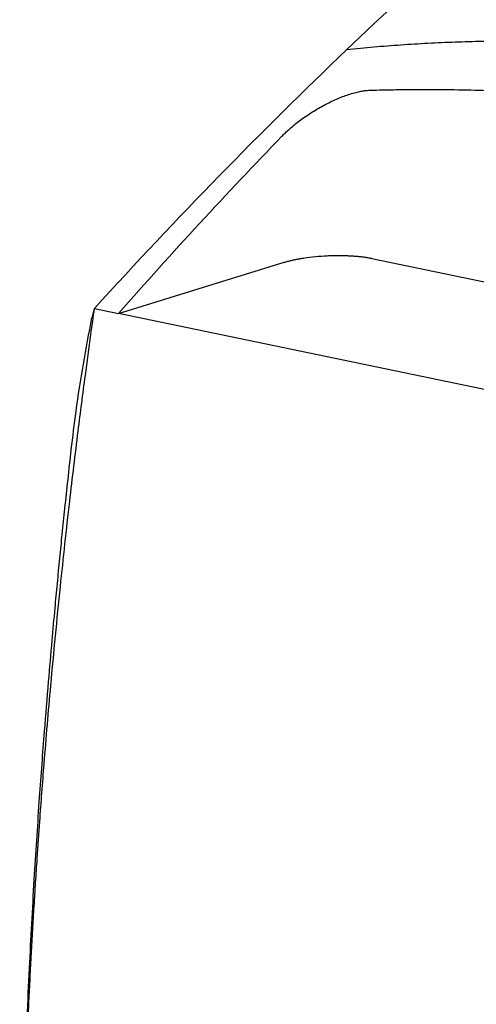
# Model space of a CAD drawing. Extents: x 89 to 1073, y 40 to 812.
# Tile 48 of 67: x 862 to 898, y 298 to 375. Entities that reach past the tile are written whole.
import ezdxf

# ---------------------------------------------------------------- set-up
doc = ezdxf.new("R2010")
doc.units = 0
doc.layers.get('0').update_dxf_attribs({"linetype": 'CONTINUOUS'})

msp = doc.modelspace()

# ---------------------------------------------------------------- linework, layer by layer
at = {"color": 7, "linetype": 'CONTINUOUS'}
for p, q in [((869.9, 351.956), (882.863, 355.956)), ((889.861, 356.288), (955.357, 342.695)), ((867.826, 351.602), (867.999, 352.351)), ((867.999, 352.351), (869.899, 351.956)), ((911.232, 343.378), (869.899, 351.956))]:
    msp.add_line(p, q, dxfattribs=at)
for points in [[(887.886, 372.733), (899.053, 383.387), (910.604, 393.133), (922.444, 401.884)], [(867.999, 352.351), (874.473, 359.466), (881.109, 366.267), (887.886, 372.733)], [(869.9, 351.956), (874.112, 356.751), (878.404, 361.404), (882.767, 365.905)]]:
    msp.add_open_spline(points, degree=3, dxfattribs=at)
for points, knots in [([(887.885, 372.734), (888.238, 372.769), (888.945, 372.841), (890.008, 372.937), (891.072, 373.025), (892.137, 373.104), (893.204, 373.173), (894.272, 373.234), (895.341, 373.287), (896.412, 373.33), (897.483, 373.364), (898.556, 373.39), (899.631, 373.406), (900.706, 373.414), (901.782, 373.413), (902.86, 373.403), (903.938, 373.385), (905.018, 373.357), (906.098, 373.32), (907.18, 373.275), (908.586, 373.205), (910.32, 373.097), (912.381, 372.938), (914.444, 372.747), (916.51, 372.523), (918.577, 372.268), (920.646, 371.981), (922.716, 371.662), (924.788, 371.311), (926.86, 370.93), (928.242, 370.649), (928.933, 370.509)], [0, 0, 0, 0, 0.026316, 0.052632, 0.078947, 0.105263, 0.131579, 0.157895, 0.18421, 0.210526, 0.236842, 0.263158, 0.289474, 0.315789, 0.342105, 0.368421, 0.394737, 0.421053, 0.447369, 0.473685, 0.500001, 0.550001, 0.600001, 0.650001, 0.700001, 0.750001, 0.800001, 0.850001, 0.9, 0.95, 1, 1, 1, 1]), ([(882.767, 365.905), (882.812, 365.95), (882.9, 366.04), (883.038, 366.174), (883.181, 366.308), (883.328, 366.441), (883.554, 366.64), (883.869, 366.9), (884.285, 367.217), (884.718, 367.523), (885.318, 367.916), (886.1, 368.37), (886.905, 368.76), (887.543, 369.023), (888.015, 369.193), (888.473, 369.331), (888.869, 369.426), (889.201, 369.484), (889.477, 369.519), (889.648, 369.526), (889.734, 369.53)], [0, 0, 0, 0, 0.025049, 0.050086, 0.075139, 0.100237, 0.125407, 0.188121, 0.250783, 0.313658, 0.376263, 0.50195, 0.627271, 0.689939, 0.75167, 0.813977, 0.87534, 0.917157, 0.958628, 1, 1, 1, 1]), ([(889.734, 369.53), (890.057, 369.538), (890.836, 369.557), (892.206, 369.579), (893.979, 369.591), (896.156, 369.579), (899.396, 369.513), (903.23, 369.346), (907.05, 369.071), (910.029, 368.793), (912.477, 368.525), (914.844, 368.227), (917.129, 367.904), (919.331, 367.558), (921.45, 367.194), (923.487, 366.816), (924.816, 366.546), (925.467, 366.413)], [0, 0, 0, 0, 0.027392, 0.066094, 0.116113, 0.177453, 0.250119, 0.389437, 0.500153, 0.570815, 0.63914, 0.705127, 0.768777, 0.830089, 0.889063, 0.9457, 1, 1, 1, 1]), ([(882.863, 355.956), (882.912, 355.97), (883.008, 355.999), (883.156, 356.04), (883.302, 356.079), (883.447, 356.114), (883.589, 356.147), (883.727, 356.177), (883.861, 356.204), (883.991, 356.229), (884.116, 356.252), (884.235, 356.273), (884.348, 356.292), (884.732, 356.353), (885.391, 356.436), (886.171, 356.492), (886.749, 356.513), (887.149, 356.519), (887.54, 356.517), (887.92, 356.506), (888.287, 356.488), (888.639, 356.461), (888.974, 356.428), (889.29, 356.388), (889.588, 356.342), (889.771, 356.306), (889.861, 356.288)], [0, 0, 0, 0, 0.026554, 0.05207, 0.076547, 0.099985, 0.122385, 0.143746, 0.164068, 0.183351, 0.201595, 0.218801, 0.234968, 0.250096, 0.380888, 0.499847, 0.552288, 0.604188, 0.655548, 0.706369, 0.756651, 0.806394, 0.8556, 0.904269, 0.952402, 1, 1, 1, 1]), ([(862.189, 267.981), (862.187, 268.599), (862.182, 269.836), (862.183, 271.693), (862.19, 273.55), (862.203, 275.41), (862.222, 277.27), (862.248, 279.132), (862.279, 280.995), (862.316, 282.859), (862.36, 284.724), (862.41, 286.59), (862.466, 288.458), (862.528, 290.326), (862.596, 292.195), (862.67, 294.066), (862.75, 295.937), (862.837, 297.809), (862.929, 299.681), (863.028, 301.555), (863.133, 303.429), (863.244, 305.304), (863.361, 307.179), (863.506, 309.4), (863.723, 312.507), (864.068, 317.044), (864.593, 323.208), (865.262, 330.094), (865.994, 336.772), (866.659, 342.311), (867.222, 346.689), (867.656, 349.907), (867.903, 351.665), (867.999, 352.351)], [0, 0, 0, 0, 0.022202, 0.044404, 0.066606, 0.088808, 0.11101, 0.133212, 0.155414, 0.177616, 0.199818, 0.22202, 0.244222, 0.266424, 0.288626, 0.310828, 0.333031, 0.355233, 0.377435, 0.399638, 0.42184, 0.444042, 0.466245, 0.488447, 0.522888, 0.576529, 0.64937, 0.741411, 0.820521, 0.885935, 0.937653, 0.975675, 1, 1, 1, 1]), ([(867.767, 351.613), (867.537, 350.394), (867.074, 347.948), (866.53, 344.484), (866.17, 341.461), (865.888, 338.911), (865.651, 336.682), (865.438, 334.621), (865.24, 332.65), (865.051, 330.712), (864.847, 328.549), (864.613, 325.981), (864.333, 322.751), (863.998, 318.635), (863.623, 313.574), (863.227, 307.513), (862.846, 300.596), (862.509, 292.827), (862.25, 284.272), (862.102, 274.949), (862.107, 264.882), (862.281, 254.255), (862.577, 247.022), (862.725, 243.382)], [0, 0, 0, 0, 0.034035, 0.068349, 0.09637, 0.118017, 0.138913, 0.157561, 0.174642, 0.193069, 0.210744, 0.234018, 0.263604, 0.299504, 0.347213, 0.402851, 0.466421, 0.537926, 0.617367, 0.703116, 0.796523, 0.897588, 1, 1, 1, 1])]:
    msp.add_open_spline(points, degree=3, knots=knots, dxfattribs=at)

doc.saveas('drawing.dxf')
